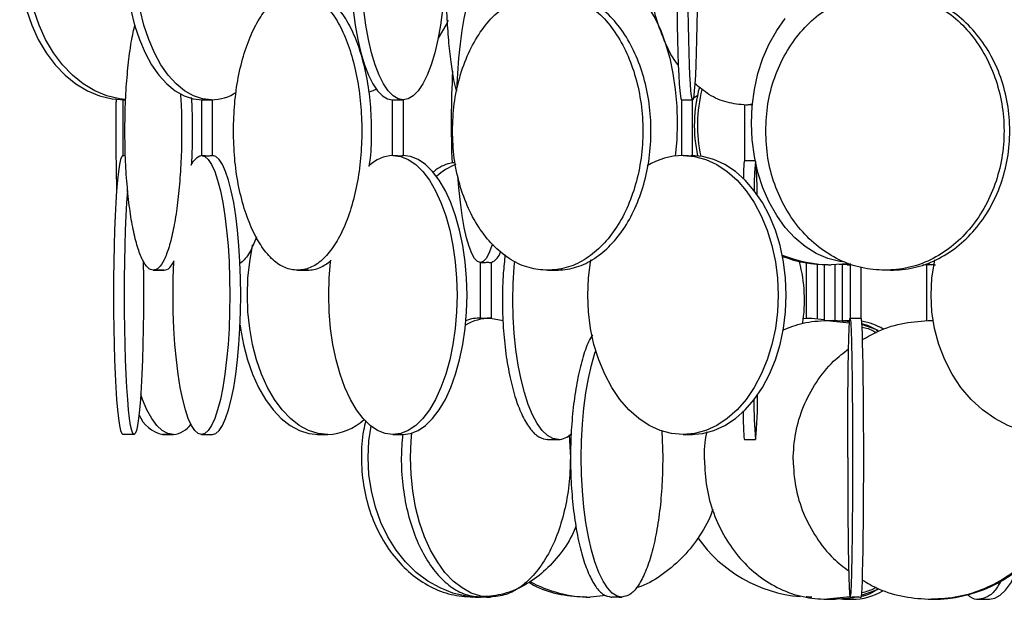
# Model space of a CAD drawing. Header units: millimetres. Extents: x 599 to 2581, y 477 to 2698.
# Tile 20 of 30: x 1969 to 2145, y 1521 to 1625. Entities that reach past the tile are written whole.
import ezdxf

# ---------------------------------------------------------------- set-up
doc = ezdxf.new("R2010")
doc.units = ezdxf.units.MM

msp = doc.modelspace()

# ---------------------------------------------------------------- linework, layer by layer
at = {"color": 7, "linetype": 'Continuous', "lineweight": 25}
for p, q in [((2090.51, 1611.77), (2089.45, 1611.08)), ((1987.37, 1610.95), (1987.37, 1600.94)), ((2001.44, 1610.95), (2001.44, 1600.94)), ((2003.44, 1600.94), (2003.44, 1610.94)), ((2035.67, 1610.94), (2035.67, 1600.94)), ((2037.67, 1600.94), (2037.67, 1610.94)), ((2087.51, 1610.94), (2087.51, 1600.94)), ((2089.51, 1600.93), (2089.51, 1610.94)), ((2098.8, 1610.04), (2098.8, 1599.94)), ((2100.31, 1610.19), (2099.08, 1610.01)), ((2051.44, 1581.78), (2051.44, 1571.78)), ((2053.44, 1571.71), (2053.44, 1581.79)), ((2108.64, 1581.88), (2109.36, 1581.81)), ((2109.87, 1581.71), (2109.87, 1571.77)), ((2117.73, 1581.58), (2117.73, 1571.78)), ((1992.81, 1580.37), (1994.78, 1580.37)), ((2018.69, 1580.37), (2020.57, 1580.37)), ((2063.52, 1580.37), (2065.25, 1580.37)), ((2065.25, 1580.36), (2065.25, 1580.39)), ((2111.87, 1571.77), (2111.87, 1581.46)), ((2113.06, 1581.4), (2113.06, 1571.36)), ((2115.06, 1571.36), (2115.06, 1581.39)), ((2117.23, 1581.38), (2115.76, 1581.42)), ((2116.32, 1581.4), (2116.32, 1571.37)), ((2117.73, 1581.38), (2117.23, 1581.38)), ((2117.4, 1581.38), (2117.73, 1581.38)), ((2119.73, 1571.78), (2119.73, 1580.87)), ((2130.78, 1581.41), (2131.82, 1581.38)), ((2132.75, 1581.38), (2131.36, 1581.47)), ((2131.43, 1581.39), (2131.43, 1571.36)), ((2053.26, 1571.78), (2055.52, 1571.4)), ((2109.35, 1571.74), (2110.89, 1571.78)), ((2110.89, 1571.78), (2113.06, 1571.57)), ((2113.59, 1571.38), (2117.63, 1570.93)), ((2116.06, 1571.3), (2116.55, 1571.38)), ((2116.55, 1571.38), (2117.64, 1571.21)), ((2132.31, 1571.38), (2132.68, 1571.34)), ((2084.01, 1551.6), (2084.15, 1546.78)), ((1989.37, 1550.94), (1987.37, 1550.94)), ((1996.44, 1550.94), (1994.5, 1550.94)), ((2001.46, 1550.94), (2003.43, 1550.94)), ((2024.1, 1550.94), (2022.3, 1550.94)), ((2035.78, 1550.94), (2037.67, 1550.94)), ((2067.36, 1550.86), (2067.59, 1546.78)), ((2087.78, 1550.94), (2089.51, 1550.94)), ((2074.03, 1522.08), (2071.16, 1521.78)), ((2117.72, 1521.84), (2113.59, 1521.38)), ((2115.61, 1521.52), (2116.55, 1521.38)), ((2119.31, 1521.8), (2116.55, 1521.38))]:
    msp.add_line(p, q, dxfattribs=at)
at = {"color": 7, "linetype": 'Continuous', "lineweight": 25, "flags": 128}
for points in [[(1979.81, 1658.63), (1978.96, 1658.08), (1977.01, 1656.52), (1975.22, 1654.65), (1973.61, 1652.52), (1972.21, 1650.14), (1971.03, 1647.56), (1970.09, 1644.81), (1969.42, 1641.92), (1969.01, 1638.96), (1968.87, 1635.94), (1969.01, 1632.93), (1969.42, 1629.96), (1970.09, 1627.08), (1971.03, 1624.32), (1972.21, 1621.74), (1973.61, 1619.36), (1975.22, 1617.23), (1977.01, 1615.37), (1978.96, 1613.81), (1981.03, 1612.57), (1983.2, 1611.67), (1985.44, 1611.12), (1987.71, 1610.94)], [(1987.87, 1610.99), (1986.76, 1611.12), (1984.52, 1611.67), (1982.35, 1612.57), (1980.27, 1613.81), (1978.32, 1615.37), (1976.53, 1617.23), (1974.92, 1619.36), (1973.52, 1621.74), (1972.34, 1624.32), (1971.41, 1627.08), (1970.73, 1629.96), (1970.32, 1632.93), (1970.18, 1635.94), (1970.32, 1638.96), (1970.73, 1641.92), (1971.41, 1644.81), (1972.34, 1647.56), (1973.52, 1650.14), (1974.92, 1652.52), (1976.53, 1654.65), (1978.32, 1656.52), (1979.94, 1657.84)], [(2047.22, 1612.48), (2047.24, 1612.77), (2047.39, 1615.65), (2047.61, 1618.4), (2047.88, 1620.99), (2048.2, 1623.36), (2048.57, 1625.5), (2048.99, 1627.36), (2049.43, 1628.92), (2049.91, 1630.16), (2050.41, 1631.06), (2050.93, 1631.6), (2051.45, 1631.78)], [(2075, 1631.78), (2076.41, 1631.6), (2077.81, 1631.06), (2079.16, 1630.16), (2080.45, 1628.92), (2081.66, 1627.36), (2082.78, 1625.5), (2083.78, 1623.36), (2084.66, 1620.99), (2085.39, 1618.4), (2085.97, 1615.65), (2086.39, 1612.77), (2086.65, 1609.8), (2086.73, 1606.78), (2086.65, 1603.77), (2086.4, 1600.86)], [(1988.79, 1627.08), (1989.47, 1624.32), (1990.32, 1621.74), (1991.34, 1619.36), (1992.51, 1617.23), (1993.82, 1615.37), (1995.24, 1613.81), (1996.74, 1612.57), (1998.33, 1611.67), (1999.95, 1611.12), (2001.61, 1610.94)], [(2003.28, 1610.94), (2001.63, 1611.12), (2000, 1611.67), (1998.42, 1612.57), (1996.91, 1613.81), (1995.49, 1615.37), (1994.19, 1617.23), (1993.02, 1619.36), (1992, 1621.74), (1991.14, 1624.32), (1990.46, 1627.08)], [(2028.64, 1627.08), (2029.02, 1624.32), (2029.49, 1621.74), (2030.05, 1619.36), (2030.7, 1617.23), (2031.42, 1615.37), (2032.2, 1613.81), (2033.03, 1612.57), (2033.91, 1611.67), (2034.8, 1611.12), (2035.72, 1610.94)], [(2037.62, 1610.94), (2036.71, 1611.12), (2035.81, 1611.67), (2034.94, 1612.57), (2034.11, 1613.81), (2033.33, 1615.37), (2032.61, 1617.23), (2031.96, 1619.36), (2031.4, 1621.74), (2030.93, 1624.32), (2030.55, 1627.08)], [(2044.69, 1627.08), (2044.32, 1624.32), (2043.85, 1621.74), (2043.28, 1619.36), (2042.64, 1617.23), (2041.92, 1615.37), (2041.14, 1613.81), (2040.3, 1612.57), (2039.43, 1611.67), (2038.53, 1611.12), (2037.62, 1610.94)], [(2086.71, 1627.08), (2086.75, 1624.32), (2086.81, 1621.74), (2086.87, 1619.36), (2086.94, 1617.23), (2087.03, 1615.37), (2087.11, 1613.81), (2087.21, 1612.57), (2087.31, 1611.67), (2087.41, 1611.12), (2087.51, 1610.94)], [(2089.51, 1610.94), (2089.41, 1611.12), (2089.3, 1611.67), (2089.21, 1612.57), (2089.11, 1613.81), (2089.02, 1615.37), (2088.94, 1617.23), (2088.87, 1619.36), (2088.81, 1621.74), (2088.75, 1624.32), (2088.71, 1627.08)], [(2090.31, 1627.08), (2090.26, 1624.32), (2090.21, 1621.74), (2090.15, 1619.36), (2090.07, 1617.23), (2089.99, 1615.37), (2089.91, 1613.81), (2089.81, 1612.57), (2089.71, 1611.67), (2089.61, 1611.12), (2089.51, 1610.94)], [(2045.68, 1625.15), (2045.27, 1624.32), (2043.9, 1621.99)], [(2116.38, 1581.89), (2115.87, 1581.97), (2113.74, 1582.51), (2111.66, 1583.41), (2109.68, 1584.65), (2107.82, 1586.21), (2106.11, 1588.07), (2104.58, 1590.21), (2103.24, 1592.58), (2102.12, 1595.17), (2101.22, 1597.92), (2100.58, 1600.8), (2100.19, 1603.77), (2100.06, 1606.78), (2100.19, 1609.8), (2100.58, 1612.77), (2101.22, 1615.65), (2102.12, 1618.4), (2103.24, 1620.99), (2104.58, 1623.36), (2106.11, 1625.5)], [(2032.84, 1612.83), (2032.19, 1612.57), (2031.48, 1612.31)], [(2035.67, 1610.94), (2035.67, 1610.94), (2035.74, 1610.95), (2035.78, 1610.95), (2035.98, 1610.96), (2036.26, 1610.96), (2036.59, 1610.96), (2036.92, 1610.96), (2037.23, 1610.95), (2037.47, 1610.94), (2037.62, 1610.94), (2037.62, 1610.94)], [(1987.37, 1600.94), (1987.17, 1600.76), (1986.96, 1600.22), (1986.77, 1599.32), (1986.58, 1598.08), (1986.4, 1596.52), (1986.24, 1594.65), (1986.1, 1592.52), (1985.97, 1590.14), (1985.86, 1587.56), (1985.78, 1584.81), (1985.72, 1581.92), (1985.68, 1578.96), (1985.67, 1575.94), (1985.68, 1572.93), (1985.72, 1569.96), (1985.78, 1567.08), (1985.86, 1564.32), (1985.97, 1561.74), (1986.1, 1559.36), (1986.24, 1557.23), (1986.4, 1555.37), (1986.58, 1553.81), (1986.77, 1552.57), (1986.96, 1551.67), (1987.17, 1551.12), (1987.37, 1550.94)], [(2001.46, 1600.94), (2002.08, 1600.76), (2002.68, 1600.22), (2003.27, 1599.32), (2003.83, 1598.08), (2004.35, 1596.52), (2004.84, 1594.65), (2005.27, 1592.52), (2005.65, 1590.14), (2005.97, 1587.56), (2006.22, 1584.81), (2006.4, 1581.92), (2006.51, 1578.96), (2006.55, 1575.94), (2006.51, 1572.93), (2006.4, 1569.96), (2006.22, 1567.08), (2005.97, 1564.32), (2005.65, 1561.74), (2005.27, 1559.36), (2004.84, 1557.23), (2004.35, 1555.37), (2003.83, 1553.81), (2003.27, 1552.57), (2002.68, 1551.67), (2002.08, 1551.12), (2001.46, 1550.94)], [(2003.42, 1550.94), (2004.04, 1551.12), (2004.64, 1551.67), (2005.23, 1552.57), (2005.79, 1553.81), (2006.31, 1555.37), (2006.8, 1557.23), (2007.23, 1559.36), (2007.61, 1561.74), (2007.93, 1564.32), (2008.18, 1567.08), (2008.36, 1569.96), (2008.47, 1572.93), (2008.51, 1575.94), (2008.47, 1578.96), (2008.36, 1581.92), (2008.18, 1584.81), (2007.93, 1587.56), (2007.61, 1590.14), (2007.23, 1592.52), (2006.8, 1594.65), (2006.31, 1596.52), (2005.79, 1598.08), (2005.23, 1599.32), (2004.64, 1600.22), (2004.04, 1600.76), (2003.42, 1600.94)], [(2035.78, 1600.94), (2037.17, 1600.76), (2038.53, 1600.22), (2039.86, 1599.32), (2041.13, 1598.08), (2042.31, 1596.52), (2043.41, 1594.65), (2044.39, 1592.52), (2045.25, 1590.14), (2045.97, 1587.56), (2046.54, 1584.81), (2046.95, 1581.92), (2047.2, 1578.96), (2047.28, 1575.94), (2047.2, 1572.93), (2046.95, 1569.96), (2046.54, 1567.08), (2045.97, 1564.32), (2045.25, 1561.74), (2044.39, 1559.36), (2043.41, 1557.23), (2042.31, 1555.37), (2041.13, 1553.81), (2039.86, 1552.57), (2038.53, 1551.67), (2037.17, 1551.12), (2035.78, 1550.94)], [(2037.56, 1550.94), (2038.94, 1551.12), (2040.31, 1551.67), (2041.64, 1552.57), (2042.9, 1553.81), (2044.09, 1555.37), (2045.18, 1557.23), (2046.17, 1559.36), (2047.02, 1561.74), (2047.74, 1564.32), (2048.31, 1567.08), (2048.72, 1569.96), (2048.97, 1572.93), (2049.06, 1575.94), (2048.97, 1578.96), (2048.72, 1581.92), (2048.31, 1584.81), (2047.74, 1587.56), (2047.02, 1590.14), (2046.17, 1592.52), (2045.18, 1594.65), (2044.09, 1596.52), (2042.9, 1598.08), (2041.64, 1599.32), (2040.31, 1600.22), (2038.94, 1600.76), (2037.56, 1600.94)], [(2087.78, 1600.94), (2089.84, 1600.76), (2091.86, 1600.22), (2093.83, 1599.32), (2095.71, 1598.08), (2097.47, 1596.52), (2099.09, 1594.65), (2100.55, 1592.52), (2101.82, 1590.14), (2102.89, 1587.56), (2103.73, 1584.81), (2104.35, 1581.92), (2104.72, 1578.96), (2104.84, 1575.94), (2104.72, 1572.93), (2104.35, 1569.96), (2103.73, 1567.08), (2102.89, 1564.32), (2101.82, 1561.74), (2100.55, 1559.36), (2099.09, 1557.23), (2097.47, 1555.37), (2095.71, 1553.81), (2093.83, 1552.57), (2091.86, 1551.67), (2089.84, 1551.12), (2087.78, 1550.94)], [(2089.24, 1550.94), (2091.3, 1551.12), (2093.32, 1551.67), (2095.29, 1552.57), (2097.17, 1553.81), (2098.93, 1555.37), (2100.56, 1557.23), (2102.01, 1559.36), (2103.28, 1561.74), (2104.35, 1564.32), (2105.2, 1567.08), (2105.81, 1569.96), (2106.18, 1572.93), (2106.3, 1575.94), (2106.18, 1578.96), (2105.81, 1581.92), (2105.2, 1584.81), (2104.35, 1587.56), (2103.28, 1590.14), (2102.01, 1592.52), (2100.56, 1594.65), (2098.93, 1596.52), (2097.17, 1598.08), (2095.29, 1599.32), (2093.32, 1600.22), (2091.3, 1600.76), (2089.24, 1600.94)], [(2051.45, 1581.78), (2050.93, 1581.97), (2050.41, 1582.51), (2049.91, 1583.41), (2049.43, 1584.65), (2048.99, 1586.21), (2048.57, 1588.07), (2048.2, 1590.21), (2047.88, 1592.58), (2047.61, 1595.17), (2047.43, 1597.33)], [(1989.37, 1550.94), (1989.16, 1551.12), (1988.96, 1551.67), (1988.76, 1552.57), (1988.57, 1553.81), (1988.4, 1555.37), (1988.24, 1557.23), (1988.09, 1559.36), (1987.96, 1561.74), (1987.86, 1564.32), (1987.77, 1567.08), (1987.71, 1569.96), (1987.67, 1572.93), (1987.66, 1575.94), (1987.67, 1578.96), (1987.71, 1581.92), (1987.77, 1584.81), (1987.86, 1587.56), (1987.96, 1590.14), (1988.09, 1592.52), (1988.24, 1594.65), (1988.24, 1594.7)], [(2053.6, 1585.06), (2053.47, 1584.65), (2052.99, 1583.41), (2052.49, 1582.51), (2051.97, 1581.97), (2051.45, 1581.78)], [(2024.1, 1550.94), (2022.36, 1551.12), (2020.65, 1551.67), (2018.99, 1552.57), (2017.4, 1553.81), (2015.91, 1555.37), (2014.54, 1557.23), (2013.31, 1559.36), (2012.24, 1561.74), (2011.34, 1564.32), (2010.62, 1567.08), (2010.1, 1569.96), (2009.79, 1572.93), (2009.69, 1575.94), (2009.79, 1578.96), (2010.1, 1581.92), (2010.62, 1584.81), (2010.67, 1585.02)], [(1991.02, 1582.1), (1991.02, 1581.92), (1991.06, 1578.96), (1991.07, 1575.94), (1991.06, 1572.93), (1991.02, 1569.96), (1990.96, 1567.08), (1990.88, 1564.32), (1990.77, 1561.74), (1990.64, 1559.36), (1990.5, 1557.23), (1990.34, 1555.37), (1990.16, 1553.81), (1989.97, 1552.57), (1989.78, 1551.67), (1989.57, 1551.12), (1989.37, 1550.94)], [(2001.46, 1550.94), (2000.85, 1551.12), (2000.25, 1551.67), (1999.66, 1552.57), (1999.1, 1553.81), (1998.57, 1555.37), (1998.09, 1557.23), (1997.66, 1559.36), (1997.28, 1561.74), (1996.96, 1564.32), (1996.71, 1567.08), (1996.53, 1569.96), (1996.41, 1572.93), (1996.38, 1575.94), (1996.41, 1578.96), (1996.53, 1581.92), (1996.53, 1582.07)], [(2035.78, 1550.94), (2034.39, 1551.12), (2033.03, 1551.67), (2031.7, 1552.57), (2030.44, 1553.81), (2029.25, 1555.37), (2028.15, 1557.23), (2027.17, 1559.36), (2026.32, 1561.74), (2025.6, 1564.32), (2025.03, 1567.08), (2024.61, 1569.96), (2024.36, 1572.93), (2024.28, 1575.94), (2024.36, 1578.96), (2024.61, 1581.92), (2024.65, 1582.2)], [(2065.44, 1550.01), (2064.46, 1550.2), (2063.49, 1550.74), (2062.55, 1551.64), (2061.66, 1552.88), (2060.81, 1554.44), (2060.04, 1556.3), (2059.35, 1558.44), (2058.74, 1560.81), (2058.23, 1563.39), (2057.83, 1566.15), (2057.54, 1569.03), (2057.36, 1572), (2057.3, 1575.01), (2057.36, 1578.03), (2057.54, 1581), (2057.62, 1582)], [(2087.78, 1550.94), (2085.72, 1551.12), (2083.69, 1551.67), (2081.73, 1552.57), (2079.85, 1553.81), (2078.09, 1555.37), (2076.46, 1557.23), (2075.01, 1559.36), (2073.74, 1561.74), (2072.67, 1564.32), (2071.82, 1567.08), (2071.21, 1569.96), (2070.84, 1572.93), (2070.71, 1575.94), (2070.84, 1578.96), (2071.21, 1581.92), (2071.26, 1582.24)], [(2117.38, 1581.58), (2117.24, 1581.56), (2114.35, 1581.38)], [(2153.6, 1550.94), (2151.03, 1551.12), (2148.49, 1551.67), (2146.03, 1552.57), (2143.67, 1553.81), (2141.47, 1555.37), (2139.44, 1557.23), (2137.61, 1559.36), (2136.02, 1561.74), (2134.69, 1564.32), (2133.63, 1567.08), (2132.86, 1569.96), (2132.4, 1572.93), (2132.24, 1575.94), (2132.4, 1578.96), (2132.86, 1581.92), (2132.93, 1582.26)], [(2117.65, 1571.13), (2117.19, 1571.2), (2114.54, 1571.38)], [(2119.73, 1521.78), (2119.79, 1521.97), (2119.84, 1522.51), (2119.89, 1523.41), (2119.94, 1524.65), (2119.98, 1526.21), (2120.02, 1528.07), (2120.06, 1530.21), (2120.09, 1532.58), (2120.12, 1535.17), (2120.14, 1537.92), (2120.16, 1540.8), (2120.17, 1543.77), (2120.17, 1546.78), (2120.17, 1549.8), (2120.16, 1552.77), (2120.14, 1555.65), (2120.12, 1558.4), (2120.09, 1560.99), (2120.06, 1563.36), (2120.02, 1565.5), (2119.98, 1567.36), (2119.94, 1568.92), (2119.89, 1570.16), (2119.84, 1571.06), (2119.79, 1571.6), (2119.73, 1571.78)], [(2008.39, 1570.56), (2008.47, 1569.96), (2008.99, 1567.08), (2009.7, 1564.32), (2010.6, 1561.74), (2011.68, 1559.36), (2012.91, 1557.23), (2014.28, 1555.37), (2015.77, 1553.81), (2017.36, 1552.57), (2019.02, 1551.67), (2020.73, 1551.12), (2022.47, 1550.94)], [(2122.76, 1569.56), (2122.33, 1569.75), (2119.86, 1570.63)], [(2076.84, 1521.78), (2075.96, 1521.97), (2075.09, 1522.51), (2074.24, 1523.41), (2073.44, 1524.65), (2072.68, 1526.21), (2071.99, 1528.07), (2071.37, 1530.21), (2070.82, 1532.58), (2070.36, 1535.17), (2070, 1537.92), (2069.74, 1540.8), (2069.58, 1543.77), (2069.53, 1546.78), (2069.58, 1549.8), (2069.74, 1552.77), (2070, 1555.65), (2070.36, 1558.4), (2070.82, 1560.99), (2071.37, 1563.36), (2071.99, 1565.5), (2072.14, 1565.94)], [(1996.44, 1550.94), (1995.43, 1551.12), (1994.43, 1551.67), (1993.47, 1552.57), (1992.55, 1553.81), (1991.68, 1555.37), (1990.88, 1557.23), (1990.56, 1558.12)], [(2051.3, 1521.78), (2048.89, 1521.97), (2046.52, 1522.51), (2044.22, 1523.41), (2042.02, 1524.65), (2039.96, 1526.21), (2038.06, 1528.07), (2036.35, 1530.21), (2034.87, 1532.58), (2033.62, 1535.17), (2032.63, 1537.92), (2031.91, 1540.8), (2031.48, 1543.77), (2031.33, 1546.78), (2031.48, 1549.8), (2031.85, 1552.45)], [(2053.26, 1521.78), (2051.53, 1521.97), (2049.82, 1522.51), (2048.17, 1523.41), (2046.59, 1524.65), (2045.11, 1526.21), (2043.75, 1528.07), (2042.52, 1530.21), (2041.45, 1532.58), (2040.56, 1535.17), (2039.85, 1537.92), (2039.33, 1540.8), (2039.02, 1543.77), (2038.92, 1546.78), (2039.02, 1549.8), (2039.14, 1551.18)], [(2142.7, 1521.38), (2143.68, 1521.56), (2144.66, 1522.11), (2145.6, 1523), (2146.5, 1524.24), (2147.35, 1525.8), (2147.69, 1526.57)], [(2114.54, 1521.38), (2117.19, 1521.56), (2117.75, 1521.65)], [(2119.8, 1522.11), (2122.33, 1523), (2122.75, 1523.19)]]:
    msp.add_lwpolyline(points, dxfattribs=at)
at = {"color": 7, "linetype": 'Continuous', "lineweight": 25}
for centre, radius, start, end in [((2218.98, 1606.77), 172.75, 176.9175, 182.3835), ((2003.16, 1619.34), 8.4, 270.8473, 302.9223), ((2115.83, 1606.38), 26.02, 164.8756, 192.1863), ((2116.39, 1606.38), 26.02, 165.6843, 192.3505), ((2002.34, 1598.12), 2.96, 107.2874, 159.9325), ((2036.1, 1594.19), 6.76, 92.6833, 132.7161), ((2087.93, 1588.29), 12.66, 90.6702, 121.3056), ((2051.44, 1588.34), 11.85, 111.861, 131.4633), ((2165.24, 1594.49), 64.71, 175.2206, 179.8262), ((1962.68, 1591.99), 138.42, 0.8066, 2.9701), ((2052.36, 1584.38), 2.8, 292.2632, 344.6697), ((2114.36, 1604.52), 23.14, 247.7149, 269.9626), ((2113.79, 1604.48), 23.1, 249.3341, 269.9781), ((2083.47, 1575.01), 26.09, 350.6539, 15.2593), ((2053.36, 1562.76), 9.03, 90.6787, 120.4562), ((2117.88, 1559.88), 11.52, 59.8272, 80.2673), ((2180.36, 1556.99), 79.87, 179.886, 185.0123), ((2039.26, 1556.47), 61.87, 354.006, 1.4077), ((1995.63, 1556.63), 5.79, 201.5554, 259.2733), ((2023.81, 1560.87), 9.93, 271.7021, 313.1604), ((1995.94, 1555.4), 4.49, 276.3281, 323.7932), ((1988.37, 1515.41), 35.54, 88.3843, 91.5902), ((2065.22, 1553.6), 3.6, 273.417, 314.4129), ((2110.89, 1546.78), 25, 215.057, 265.1413), ((2132.54, 1546.1), 24.72, 270.0622, 319.8201), ((2071.19, 1544.4), 22.61, 241.1847, 269.9251), ((2117.98, 1532.63), 11.25, 270.4892, 300.0257)]:
    msp.add_arc(centre, radius, start, end, dxfattribs=at)
for points, knots in [([(2047.25, 1612.44), (2047.09, 1613), (2046.73, 1614.27), (2046.25, 1617.24), (2045.81, 1621.03), (2045.49, 1625.39), (2045.28, 1630.1), (2045.25, 1633.38), (2045.24, 1635.01)], [0, 0, 0, 0, 0.133893, 0.307114, 0.480336, 0.653557, 0.826779, 1, 1, 1, 1]), ([(2086.95, 1617.15), (2086.9, 1617.21), (2085.97, 1618.3), (2084.58, 1621.08), (2082.93, 1625.37), (2081.91, 1630.11), (2081.78, 1633.38), (2081.71, 1635.01)], [0, 0, 0, 0, 0.014368, 0.260776, 0.507184, 0.753592, 1, 1, 1, 1]), ([(2031.54, 1599.01), (2031.61, 1599.5), (2031.92, 1601.55), (2032.02, 1605.38), (2031.82, 1610.27), (2031.16, 1615), (2030.09, 1619.35), (2028.65, 1623.16), (2026.9, 1626.29), (2024.9, 1628.6), (2022.72, 1630.09), (2021.22, 1630.28), (2020.47, 1630.37)], [0, 0, 0, 0, 0.033846, 0.141196, 0.248547, 0.355897, 0.463248, 0.570598, 0.677949, 0.785299, 0.89265, 1, 1, 1, 1]), ([(2125, 1580.37), (2126.4, 1580.46), (2129.2, 1580.65), (2133.23, 1582.13), (2136.95, 1584.44), (2140.2, 1587.58), (2142.88, 1591.39), (2144.86, 1595.74), (2146.09, 1600.46), (2146.5, 1605.37), (2146.09, 1610.28), (2144.86, 1615), (2142.88, 1619.35), (2140.2, 1623.16), (2136.95, 1626.29), (2133.23, 1628.6), (2129.32, 1630.05), (2126.65, 1630.24), (2125.38, 1630.32)], [0, 0, 0, 0, 0.062855, 0.12571, 0.188566, 0.251421, 0.314276, 0.377131, 0.439986, 0.502841, 0.565697, 0.628552, 0.691407, 0.754262, 0.817117, 0.879972, 0.942828, 1, 1, 1, 1]), ([(1987.73, 1605.37), (1987.75, 1607), (1987.78, 1610.28), (1988.09, 1615), (1988.56, 1619.32), (1989.06, 1622.51), (1989.43, 1623.94), (1989.55, 1624.37)], [0, 0, 0, 0, 0.22589, 0.45178, 0.67767, 0.90356, 1, 1, 1, 1]), ([(2099.08, 1610.01), (2097.95, 1610.11), (2095.68, 1610.31), (2092.54, 1611.65), (2090.73, 1613.17), (2089.9, 1613.87)], [0, 0, 0, 0, 0.3515974, 0.7031947, 1, 1, 1, 1]), ([(1997.69, 1612.01), (1997.73, 1611.43), (1997.88, 1609.29), (1997.93, 1605.36), (1997.84, 1600.46), (1997.54, 1595.74), (1997.07, 1591.39), (1996.43, 1587.58), (1995.66, 1584.44), (1994.77, 1582.13), (1993.81, 1580.65), (1993.15, 1580.46), (1992.81, 1580.37)], [0, 0, 0, 0, 0.040185, 0.146831, 0.253477, 0.360123, 0.466769, 0.573416, 0.680062, 0.786708, 0.893354, 1, 1, 1, 1]), ([(1986.15, 1611.08), (1986.14, 1610.8), (1986.1, 1608.97), (1986.09, 1605.35), (1986.12, 1600.49), (1986.18, 1596.93), (1986.25, 1595.2), (1986.26, 1594.9)], [0, 0, 0, 0, 0.052708, 0.348058, 0.643408, 0.938758, 1, 1, 1, 1]), ([(1987.38, 1610.95), (1987.38, 1610.96), (1987.39, 1610.96), (1987.54, 1610.96), (1987.71, 1610.96), (1987.84, 1610.96), (1987.87, 1610.96)], [0, 0, 0, 0, 0.258888, 0.58313, 0.907203, 1, 1, 1, 1]), ([(1999.68, 1599.22), (1999.71, 1599.64), (1999.84, 1601.62), (1999.87, 1605.37), (1999.84, 1609.06), (1999.72, 1610.98), (1999.69, 1611.34)], [0, 0, 0, 0, 0.108445, 0.507551, 0.906657, 1, 1, 1, 1]), ([(2001.45, 1610.95), (2001.45, 1610.95), (2001.44, 1610.95), (2001.48, 1610.95), (2001.57, 1610.96), (2001.79, 1610.96), (2002.09, 1610.96), (2002.43, 1610.96), (2002.76, 1610.95), (2003.07, 1610.94), (2003.21, 1610.94), (2003.28, 1610.94)], [0, 0, 0, 0, 0.036536, 0.080071, 0.211784, 0.343499, 0.475147, 0.606751, 0.738427, 0.870177, 1, 1, 1, 1]), ([(2087.51, 1610.94), (2087.52, 1610.94), (2087.53, 1610.94), (2087.66, 1610.95), (2087.82, 1610.95), (2088.04, 1610.96), (2088.36, 1610.96), (2088.7, 1610.96), (2089.02, 1610.96), (2089.28, 1610.95), (2089.47, 1610.94), (2089.49, 1610.94), (2089.51, 1610.94)], [0, 0, 0, 0, 0.107312, 0.214621, 0.250109, 0.357477, 0.464846, 0.57216, 0.679438, 0.786775, 0.894174, 1, 1, 1, 1]), ([(2100.29, 1610.03), (2100.26, 1610.03), (2100.18, 1610.03), (2100.01, 1610.03), (2099.78, 1610.02), (2099.56, 1610.02), (2099.31, 1610.01), (2099.17, 1610.01), (2099.08, 1610.01)], [0, 0, 0, 0, 0.064275, 0.223773, 0.403593, 0.583419, 0.742932, 1, 1, 1, 1]), ([(1987.38, 1600.94), (1987.38, 1600.94), (1987.39, 1600.94), (1987.54, 1600.93), (1987.69, 1600.93), (1987.81, 1600.93), (1987.82, 1600.93)], [0, 0, 0, 0, 0.274322, 0.617914, 0.961678, 1, 1, 1, 1]), ([(2001.46, 1600.94), (2001.5, 1600.94), (2001.57, 1600.94), (2001.79, 1600.93), (2002.09, 1600.93), (2002.43, 1600.92), (2002.76, 1600.92), (2003.07, 1600.93), (2003.3, 1600.93), (2003.43, 1600.94), (2003.43, 1600.94), (2003.43, 1600.94)], [0, 0, 0, 0, 0.114806, 0.22961, 0.344472, 0.459371, 0.574207, 0.688979, 0.803784, 0.91867, 1, 1, 1, 1]), ([(2035.78, 1600.94), (2035.84, 1600.94), (2035.97, 1600.94), (2036.26, 1600.93), (2036.59, 1600.93), (2036.93, 1600.92), (2037.24, 1600.92), (2037.48, 1600.93), (2037.64, 1600.93), (2037.66, 1600.94), (2037.66, 1600.94)], [0, 0, 0, 0, 0.126581, 0.25316, 0.379803, 0.506487, 0.633102, 0.759644, 0.886225, 1, 1, 1, 1]), ([(2087.78, 1600.94), (2087.86, 1600.94), (2088.03, 1600.94), (2088.36, 1600.93), (2088.7, 1600.93), (2089.02, 1600.92), (2089.29, 1600.92), (2089.45, 1600.93), (2089.52, 1600.93), (2089.51, 1600.93), (2089.5, 1600.93)], [0, 0, 0, 0, 0.141074, 0.282145, 0.423286, 0.564475, 0.705586, 0.846617, 0.987689, 1, 1, 1, 1]), ([(2046.94, 1599.69), (2046.62, 1599.65), (2045.32, 1599.47), (2043.94, 1598.82), (2043.01, 1597.98), (2042.93, 1597.91)], [0, 0, 0, 0, 0.23306, 0.939892, 1, 1, 1, 1]), ([(2098.8, 1600.01), (2098.77, 1599.91), (2098.71, 1599.71), (2098.64, 1598.52), (2098.6, 1597.21), (2098.59, 1596.73)], [0, 0, 0, 0, 0.384807, 0.769613, 1, 1, 1, 1]), ([(2099.08, 1600), (2099, 1600.01), (2098.83, 1600.01), (2098.81, 1600.01), (2098.8, 1600.01)], [0, 0, 0, 0, 0.4997765, 1, 1, 1, 1]), ([(2100.8, 1600.01), (2100.79, 1600.01), (2100.76, 1600.01), (2100.58, 1600.01), (2100.33, 1600), (2100.01, 1599.99), (2099.67, 1599.99), (2099.34, 1600), (2099.16, 1600), (2099.08, 1600)], [0, 0, 0, 0, 0.1431032, 0.2862036, 0.4293758, 0.5725951, 0.7157362, 0.8587959, 1, 1, 1, 1]), ([(2011.3, 1586.37), (2011.06, 1585.75), (2010.41, 1584.07), (2009.39, 1582.43), (2008.6, 1581.78), (2008.34, 1581.57)], [0, 0, 0, 0, 0.2776721, 0.7605882, 1, 1, 1, 1]), ([(1994.77, 1580.37), (1995.11, 1580.44), (1995.72, 1580.58), (1996.3, 1581.58), (1996.56, 1582.04)], [0, 0, 0, 0, 0.544366, 1, 1, 1, 1]), ([(2020.47, 1580.37), (2021.22, 1580.45), (2022.68, 1580.6), (2024.05, 1581.66), (2024.71, 1582.17)], [0, 0, 0, 0, 0.518832, 1, 1, 1, 1]), ([(2051.45, 1581.78), (2051.48, 1581.79), (2051.54, 1581.79), (2051.76, 1581.79), (2052.05, 1581.8), (2052.39, 1581.8), (2052.73, 1581.81), (2053.04, 1581.8), (2053.27, 1581.79), (2053.42, 1581.79), (2053.42, 1581.79), (2053.43, 1581.79)], [0, 0, 0, 0, 0.113631, 0.227259, 0.340944, 0.454667, 0.568328, 0.681924, 0.795554, 0.909263, 1, 1, 1, 1]), ([(2055.88, 1583.13), (2055.77, 1582.06), (2055.47, 1579.44), (2055.36, 1575.01), (2055.51, 1570.11), (2055.98, 1565.38), (2056.74, 1561.03), (2057.75, 1557.22), (2059, 1554.09), (2060.41, 1551.78), (2061.95, 1550.29), (2063.01, 1550.11), (2063.55, 1550.01)], [0, 0, 0, 0, 0.071346, 0.174529, 0.277713, 0.380897, 0.484081, 0.587265, 0.690449, 0.793632, 0.896816, 1, 1, 1, 1]), ([(1994.78, 1580.37), (1994.77, 1580.37), (1994.74, 1580.37), (1994.64, 1580.38), (1994.49, 1580.38), (1994.28, 1580.39), (1994, 1580.39), (1993.7, 1580.39), (1993.45, 1580.38), (1993.24, 1580.38), (1993.06, 1580.37), (1992.9, 1580.37), (1992.85, 1580.37), (1992.81, 1580.37)], [0, 0, 0, 0, 0.074959, 0.159464, 0.243901, 0.318795, 0.439474, 0.560255, 0.635212, 0.719718, 0.804227, 0.879191, 1, 1, 1, 1]), ([(2020.57, 1580.37), (2020.57, 1580.37), (2020.59, 1580.37), (2020.54, 1580.38), (2020.45, 1580.38), (2020.29, 1580.39), (2020.05, 1580.39), (2019.76, 1580.39), (2019.5, 1580.38), (2019.27, 1580.38), (2019.07, 1580.37), (2018.85, 1580.37), (2018.75, 1580.37), (2018.69, 1580.37)], [0, 0, 0, 0, 0.074959, 0.159464, 0.243901, 0.318795, 0.439474, 0.560255, 0.635212, 0.719718, 0.804227, 0.879191, 1, 1, 1, 1]), ([(2065.24, 1580.38), (2065.24, 1580.38), (2065.25, 1580.38), (2065.22, 1580.38), (2065.13, 1580.39), (2064.94, 1580.39), (2064.69, 1580.39), (2064.44, 1580.38), (2064.21, 1580.38), (2063.99, 1580.37), (2063.74, 1580.37), (2063.6, 1580.37), (2063.52, 1580.37)], [0, 0, 0, 0, 0.01444, 0.113445, 0.201261, 0.342762, 0.484383, 0.572272, 0.671359, 0.770449, 0.858346, 1, 1, 1, 1]), ([(2113.07, 1581.4), (2113.07, 1581.4), (2113.05, 1581.4), (2113.13, 1581.4), (2113.31, 1581.4), (2113.58, 1581.39), (2113.9, 1581.38), (2114.17, 1581.38), (2114.31, 1581.38), (2114.35, 1581.38)], [0, 0, 0, 0, 0.035252, 0.21674, 0.398124, 0.579563, 0.761128, 0.942695, 1, 1, 1, 1]), ([(2117.23, 1581.38), (2117.35, 1581.38), (2117.52, 1581.38), (2117.68, 1581.38), (2117.73, 1581.38)], [0, 0, 0, 0, 0.647776, 1, 1, 1, 1]), ([(2125.48, 1580.38), (2125.48, 1580.38), (2125.47, 1580.39), (2125.35, 1580.39), (2125.16, 1580.39), (2124.94, 1580.38), (2124.72, 1580.38), (2124.49, 1580.37), (2124.23, 1580.37), (2124.07, 1580.37), (2123.96, 1580.37)], [0, 0, 0, 0, 0.097981, 0.257779, 0.417712, 0.516965, 0.628865, 0.740767, 0.84003, 1, 1, 1, 1]), ([(2131.45, 1581.39), (2131.44, 1581.39), (2131.43, 1581.39), (2131.52, 1581.4), (2131.7, 1581.4), (2131.98, 1581.4), (2132.31, 1581.39), (2132.65, 1581.38), (2132.9, 1581.38), (2133.02, 1581.38), (2133.05, 1581.38)], [0, 0, 0, 0, 0.043846, 0.195307, 0.346685, 0.497978, 0.649315, 0.800757, 0.952202, 1, 1, 1, 1]), ([(2051.62, 1571.78), (2050.67, 1571.78), (2049.71, 1571.78), (2048.82, 1571.3), (2048.82, 1571.3)], [0, 0, 0, 0, 0.9983212, 1, 1, 1, 1]), ([(2051.44, 1571.78), (2051.44, 1571.78), (2051.43, 1571.78), (2051.46, 1571.77), (2051.55, 1571.77), (2051.76, 1571.76), (2052.05, 1571.77), (2052.39, 1571.77), (2052.73, 1571.78), (2053.04, 1571.78), (2053.18, 1571.78), (2053.26, 1571.78)], [0, 0, 0, 0, 0.024973, 0.06903, 0.202324, 0.33562, 0.468848, 0.602031, 0.735287, 0.868619, 1, 1, 1, 1]), ([(2105.63, 1569.63), (2106.84, 1570.12), (2109.41, 1571.16), (2112.14, 1571.3), (2113.59, 1571.38)], [0, 0, 0, 0, 0.471208, 1, 1, 1, 1]), ([(2109.89, 1571.77), (2109.89, 1571.77), (2109.89, 1571.77), (2110.03, 1571.77), (2110.26, 1571.78), (2110.56, 1571.78), (2110.78, 1571.78), (2110.89, 1571.78)], [0, 0, 0, 0, 0.153759, 0.365949, 0.578255, 0.790682, 1, 1, 1, 1]), ([(2113.59, 1571.38), (2113.69, 1571.38), (2113.9, 1571.38), (2114.17, 1571.37), (2114.42, 1571.37), (2114.66, 1571.36), (2114.9, 1571.36), (2115.04, 1571.36), (2115.05, 1571.36), (2115.05, 1571.36)], [0, 0, 0, 0, 0.162932, 0.32586, 0.379742, 0.542758, 0.705777, 0.868712, 1, 1, 1, 1]), ([(2116.55, 1571.38), (2116.63, 1571.38), (2116.8, 1571.38), (2117.05, 1571.37), (2117.31, 1571.37), (2117.5, 1571.36), (2117.63, 1571.36), (2117.66, 1571.36)], [0, 0, 0, 0, 0.275494, 0.550983, 0.642088, 0.917725, 1, 1, 1, 1]), ([(2117.73, 1571.78), (2117.75, 1571.78), (2117.77, 1571.78), (2117.91, 1571.78), (2118.09, 1571.77), (2118.31, 1571.77), (2118.64, 1571.76), (2118.98, 1571.77), (2119.29, 1571.77), (2119.54, 1571.78), (2119.71, 1571.78), (2119.73, 1571.78), (2119.73, 1571.78)], [0, 0, 0, 0, 0.107312, 0.214621, 0.250109, 0.357477, 0.464846, 0.57216, 0.679438, 0.786775, 0.894174, 1, 1, 1, 1]), ([(2119.96, 1567.94), (2120.9, 1568.48), (2123.24, 1569.84), (2127.45, 1571.08), (2130.69, 1571.28), (2132.31, 1571.38)], [0, 0, 0, 0, 0.249733, 0.624866, 1, 1, 1, 1]), ([(2132.31, 1571.38), (2132.42, 1571.38), (2132.55, 1571.38), (2132.66, 1571.38), (2132.67, 1571.38)], [0, 0, 0, 0, 0.906726, 1, 1, 1, 1]), ([(2119.85, 1570.83), (2120.85, 1570.52), (2121.86, 1570.2), (2122.76, 1569.46), (2122.77, 1569.45)], [0, 0, 0, 0, 0.988523, 1, 1, 1, 1]), ([(2119.88, 1570.2), (2120.61, 1570.02), (2121.48, 1569.81), (2122.25, 1569.32), (2122.38, 1569.24)], [0, 0, 0, 0, 0.833449, 1, 1, 1, 1]), ([(2071.54, 1568.81), (2071.31, 1568.42), (2070.65, 1567.3), (2069.73, 1564.55), (2068.81, 1560.77), (2068.13, 1556.41), (2067.71, 1551.69), (2067.57, 1546.78), (2067.71, 1541.88), (2068.13, 1537.16), (2068.81, 1532.81), (2069.72, 1528.99), (2070.84, 1525.86), (2072.11, 1523.55), (2073.49, 1522.06), (2074.45, 1521.88), (2074.92, 1521.78)], [0, 0, 0, 0, 0.03975, 0.113615, 0.18748, 0.261346, 0.335211, 0.409077, 0.482942, 0.556808, 0.630673, 0.704538, 0.778404, 0.852269, 0.926135, 1, 1, 1, 1]), ([(2107.51, 1546.38), (2107.6, 1548.01), (2107.79, 1551.29), (2109.26, 1556.01), (2111.57, 1560.34), (2114.33, 1563.86), (2116.54, 1565.57), (2117.46, 1566.28)], [0, 0, 0, 0, 0.212046, 0.424092, 0.636138, 0.848183, 1, 1, 1, 1]), ([(2098.54, 1555.19), (2098.54, 1554.86), (2098.57, 1553.47), (2098.63, 1551.81), (2098.71, 1550.28), (2098.77, 1550.1), (2098.8, 1550.01)], [0, 0, 0, 0, 0.093223, 0.395482, 0.697741, 1, 1, 1, 1]), ([(2030.93, 1553.38), (2030.78, 1552.81), (2030.22, 1550.69), (2030.03, 1546.77), (2030.38, 1541.88), (2031.53, 1537.16), (2033.39, 1532.81), (2035.89, 1528.99), (2038.93, 1525.86), (2042.41, 1523.55), (2046.18, 1522.06), (2048.79, 1521.88), (2050.1, 1521.78)], [0, 0, 0, 0, 0.039033, 0.145807, 0.252581, 0.359355, 0.466129, 0.572903, 0.679678, 0.786452, 0.893226, 1, 1, 1, 1]), ([(1994.49, 1550.94), (1994.5, 1550.95), (1994.53, 1550.95), (1994.7, 1550.96), (1994.95, 1550.96), (1995.27, 1550.96), (1995.61, 1550.96), (1995.94, 1550.95), (1996.21, 1550.95), (1996.37, 1550.94), (1996.42, 1550.94), (1996.44, 1550.94)], [0, 0, 0, 0, 0.1188839, 0.2393381, 0.3598318, 0.4802598, 0.6006193, 0.7210145, 0.8414938, 0.9619744, 1, 1, 1, 1]), ([(2001.46, 1550.94), (2001.5, 1550.94), (2001.57, 1550.94), (2001.79, 1550.95), (2002.09, 1550.96), (2002.43, 1550.96), (2002.76, 1550.96), (2003.07, 1550.96), (2003.3, 1550.95), (2003.43, 1550.95), (2003.43, 1550.94), (2003.43, 1550.94)], [0, 0, 0, 0, 0.1148061, 0.22961, 0.3444716, 0.4593708, 0.5742074, 0.6889787, 0.803784, 0.9186696, 1, 1, 1, 1]), ([(2022.29, 1550.95), (2022.29, 1550.95), (2022.27, 1550.95), (2022.35, 1550.96), (2022.53, 1550.96), (2022.8, 1550.96), (2023.12, 1550.96), (2023.46, 1550.95), (2023.78, 1550.95), (2023.99, 1550.94), (2024.08, 1550.94), (2024.1, 1550.94)], [0, 0, 0, 0, 0.023511, 0.157004, 0.29054, 0.424003, 0.55739, 0.690817, 0.824337, 0.957859, 1, 1, 1, 1]), ([(2035.78, 1550.94), (2035.84, 1550.94), (2035.97, 1550.94), (2036.26, 1550.95), (2036.59, 1550.96), (2036.93, 1550.96), (2037.24, 1550.96), (2037.48, 1550.96), (2037.64, 1550.95), (2037.66, 1550.95), (2037.66, 1550.95)], [0, 0, 0, 0, 0.126581, 0.25316, 0.379803, 0.506487, 0.633102, 0.759644, 0.886225, 1, 1, 1, 1]), ([(2037.51, 1550.94), (2037.4, 1549.56), (2037.17, 1546.55), (2037.47, 1541.87), (2038.28, 1537.16), (2039.62, 1532.81), (2041.41, 1528.99), (2043.6, 1525.86), (2046.09, 1523.55), (2048.8, 1522.06), (2050.68, 1521.88), (2051.62, 1521.78)], [0, 0, 0, 0, 0.096288, 0.209252, 0.322216, 0.43518, 0.548144, 0.661108, 0.774072, 0.887036, 1, 1, 1, 1]), ([(2063.55, 1550.01), (2063.52, 1550.01), (2063.46, 1550.01), (2063.57, 1550.02), (2063.81, 1550.03), (2064.16, 1550.03), (2064.56, 1550.03), (2064.94, 1550.02), (2065.27, 1550.01), (2065.38, 1550.01), (2065.44, 1550.01)], [0, 0, 0, 0, 0.12494, 0.249888, 0.374897, 0.500019, 0.625117, 0.75011, 0.875055, 1, 1, 1, 1]), ([(2087.78, 1550.94), (2087.86, 1550.94), (2088.03, 1550.94), (2088.36, 1550.95), (2088.7, 1550.96), (2089.02, 1550.96), (2089.29, 1550.96), (2089.45, 1550.96), (2089.52, 1550.95), (2089.51, 1550.95), (2089.5, 1550.95)], [0, 0, 0, 0, 0.141074, 0.282145, 0.423286, 0.564475, 0.705586, 0.846617, 0.987689, 1, 1, 1, 1]), ([(2091.62, 1546.38), (2091.63, 1548.03), (2091.64, 1549.75), (2092.08, 1551.38), (2092.09, 1551.44)], [0, 0, 0, 0, 0.962442, 1, 1, 1, 1]), ([(2098.8, 1550.01), (2098.81, 1550.01), (2098.84, 1550.01), (2099.06, 1550.02), (2099.39, 1550.03), (2099.78, 1550.03), (2100.18, 1550.03), (2100.51, 1550.02), (2100.75, 1550.01), (2100.78, 1550.01), (2100.8, 1550.01)], [0, 0, 0, 0, 0.12494, 0.249888, 0.374897, 0.500019, 0.625117, 0.75011, 0.875055, 1, 1, 1, 1]), ([(2107.51, 1546.38), (2107.6, 1544.74), (2107.79, 1541.47), (2109.26, 1536.75), (2111.57, 1532.42), (2114.33, 1528.89), (2116.55, 1527.18), (2117.48, 1526.46)], [0, 0, 0, 0, 0.211836, 0.423671, 0.635507, 0.847343, 1, 1, 1, 1]), ([(2093.1, 1537.56), (2093.06, 1537.44), (2092.59, 1535.76), (2090.88, 1532.83), (2088, 1528.97), (2084.36, 1525.92), (2081.42, 1524.04), (2079.65, 1523.51), (2079.38, 1523.42)], [0, 0, 0, 0, 0.016927, 0.251738, 0.48655, 0.721361, 0.956172, 1, 1, 1, 1]), ([(2068.59, 1534.52), (2068.37, 1533.97), (2067.56, 1531.96), (2065.48, 1529.01), (2062.47, 1525.86), (2058.99, 1523.55), (2055.22, 1522.06), (2052.61, 1521.88), (2051.3, 1521.78)], [0, 0, 0, 0, 0.069828, 0.255862, 0.441897, 0.627931, 0.813966, 1, 1, 1, 1]), ([(2151.21, 1530.38), (2150.76, 1529.81), (2149.33, 1527.94), (2146.14, 1525.48), (2141.86, 1523.14), (2137.17, 1521.66), (2133.93, 1521.47), (2132.31, 1521.38)], [0, 0, 0, 0, 0.099756, 0.324817, 0.549878, 0.774939, 1, 1, 1, 1]), ([(2060.09, 1524.46), (2060.55, 1524.19), (2062.35, 1523.13), (2065.88, 1522.1), (2068.97, 1521.89), (2070.51, 1521.78)], [0, 0, 0, 0, 0.143331, 0.571665, 1, 1, 1, 1]), ([(2122.77, 1523.31), (2122.76, 1523.3), (2121.82, 1522.52), (2120.75, 1522.02), (2119.69, 1521.86), (2119.69, 1521.86)], [0, 0, 0, 0, 0.010881, 0.993556, 1, 1, 1, 1]), ([(2122.38, 1523.52), (2122.25, 1523.44), (2121.47, 1522.94), (2120.58, 1522.72), (2119.84, 1522.54)], [0, 0, 0, 0, 0.1638228, 1, 1, 1, 1]), ([(2119.94, 1524.83), (2120.88, 1524.28), (2123.23, 1522.92), (2127.45, 1521.68), (2130.69, 1521.48), (2132.31, 1521.38)], [0, 0, 0, 0, 0.251303, 0.625651, 1, 1, 1, 1]), ([(2144.88, 1524.81), (2144.57, 1524.27), (2143.8, 1522.91), (2142.41, 1521.68), (2141.34, 1521.48), (2140.81, 1521.38)], [0, 0, 0, 0, 0.249033, 0.624516, 1, 1, 1, 1]), ([(2050.1, 1521.78), (2050, 1521.79), (2049.81, 1521.79), (2049.68, 1521.79), (2049.7, 1521.8), (2049.88, 1521.81), (2050.18, 1521.8), (2050.55, 1521.79), (2050.96, 1521.79), (2051.19, 1521.79), (2051.3, 1521.78)], [0, 0, 0, 0, 0.12494, 0.249888, 0.374897, 0.500019, 0.625117, 0.75011, 0.875055, 1, 1, 1, 1]), ([(2051.62, 1521.78), (2051.55, 1521.79), (2051.43, 1521.79), (2051.43, 1521.79), (2051.57, 1521.8), (2051.85, 1521.81), (2052.21, 1521.8), (2052.61, 1521.79), (2052.99, 1521.79), (2053.17, 1521.79), (2053.26, 1521.78)], [0, 0, 0, 0, 0.12494, 0.249888, 0.374897, 0.500019, 0.625117, 0.75011, 0.875055, 1, 1, 1, 1]), ([(2070.51, 1521.78), (2070.39, 1521.79), (2070.15, 1521.79), (2069.91, 1521.79), (2069.81, 1521.8), (2069.86, 1521.81), (2070.07, 1521.8), (2070.38, 1521.79), (2070.77, 1521.79), (2071.03, 1521.79), (2071.16, 1521.78)], [0, 0, 0, 0, 0.12494, 0.249888, 0.374897, 0.500019, 0.625117, 0.75011, 0.875055, 1, 1, 1, 1]), ([(2074.92, 1521.78), (2074.9, 1521.79), (2074.85, 1521.79), (2074.98, 1521.79), (2075.23, 1521.8), (2075.58, 1521.81), (2075.98, 1521.8), (2076.36, 1521.79), (2076.68, 1521.79), (2076.78, 1521.79), (2076.84, 1521.78)], [0, 0, 0, 0, 0.12494, 0.249888, 0.374897, 0.500019, 0.625117, 0.75011, 0.875055, 1, 1, 1, 1]), ([(2110.86, 1521.78), (2110.73, 1521.79), (2110.47, 1521.79), (2110.14, 1521.79), (2109.92, 1521.8), (2109.85, 1521.81), (2109.93, 1521.8), (2110.16, 1521.79), (2110.5, 1521.79), (2110.76, 1521.79), (2110.89, 1521.78)], [0, 0, 0, 0, 0.1249396, 0.2498878, 0.3748974, 0.5000194, 0.6251166, 0.7501104, 0.875055, 1, 1, 1, 1]), ([(2117.73, 1521.78), (2117.75, 1521.79), (2117.79, 1521.79), (2118.02, 1521.79), (2118.36, 1521.8), (2118.75, 1521.81), (2119.14, 1521.8), (2119.47, 1521.79), (2119.7, 1521.79), (2119.72, 1521.79), (2119.73, 1521.78)], [0, 0, 0, 0, 0.12494, 0.249888, 0.374897, 0.500019, 0.625117, 0.75011, 0.875055, 1, 1, 1, 1]), ([(2138.8, 1522.24), (2138.94, 1522.1), (2139.58, 1521.46), (2140.27, 1521.41), (2140.81, 1521.38)], [0, 0, 0, 0, 0.209085, 1, 1, 1, 1]), ([(2113.59, 1521.38), (2113.71, 1521.38), (2113.95, 1521.38), (2114.35, 1521.39), (2114.71, 1521.4), (2114.96, 1521.4), (2115.08, 1521.4), (2115.05, 1521.39), (2114.86, 1521.38), (2114.65, 1521.38), (2114.54, 1521.38)], [0, 0, 0, 0, 0.12494, 0.249888, 0.374897, 0.500019, 0.625117, 0.75011, 0.875055, 1, 1, 1, 1]), ([(2116.55, 1521.38), (2116.65, 1521.38), (2116.84, 1521.38), (2117.23, 1521.39), (2117.63, 1521.4), (2117.98, 1521.4), (2118.23, 1521.4), (2118.34, 1521.39), (2118.3, 1521.38), (2118.15, 1521.38), (2118.08, 1521.38)], [0, 0, 0, 0, 0.12494, 0.249888, 0.374897, 0.500019, 0.625117, 0.75011, 0.875055, 1, 1, 1, 1]), ([(2132.31, 1521.38), (2132.44, 1521.38), (2132.7, 1521.38), (2133.06, 1521.39), (2133.32, 1521.4), (2133.45, 1521.4), (2133.43, 1521.4), (2133.25, 1521.39), (2132.95, 1521.38), (2132.69, 1521.38), (2132.56, 1521.38)], [0, 0, 0, 0, 0.12494, 0.249888, 0.374897, 0.500019, 0.625117, 0.75011, 0.875055, 1, 1, 1, 1]), ([(2140.81, 1521.38), (2140.86, 1521.38), (2140.98, 1521.38), (2141.31, 1521.39), (2141.69, 1521.4), (2142.09, 1521.4), (2142.43, 1521.4), (2142.67, 1521.39), (2142.78, 1521.38), (2142.73, 1521.38), (2142.7, 1521.38)], [0, 0, 0, 0, 0.12494, 0.249888, 0.374897, 0.500019, 0.625117, 0.75011, 0.875055, 1, 1, 1, 1])]:
    msp.add_open_spline(points, degree=3, knots=knots, dxfattribs=at)
for points in [[(2007.19, 1605.37), (2007.23, 1607), (2007.32, 1610.28), (2008, 1615), (2009.06, 1619.35), (2010.51, 1623.16), (2012.26, 1626.29), (2014.26, 1628.6), (2016.43, 1630.09), (2017.94, 1630.28), (2018.69, 1630.37)], [(2018.69, 1630.37), (2019.44, 1630.28), (2020.95, 1630.09), (2023.12, 1628.6), (2025.12, 1626.29), (2026.88, 1623.16), (2028.32, 1619.35), (2029.39, 1615), (2030.04, 1610.28), (2030.27, 1605.37), (2030.04, 1600.46), (2029.39, 1595.74), (2028.32, 1591.39), (2026.88, 1587.58), (2025.12, 1584.44), (2023.12, 1582.13), (2020.95, 1580.65), (2019.44, 1580.46), (2018.69, 1580.37)], [(2046.45, 1605.37), (2046.51, 1607), (2046.64, 1610.28), (2047.66, 1615), (2049.23, 1619.35), (2051.37, 1623.16), (2053.97, 1626.29), (2056.94, 1628.6), (2060.16, 1630.09), (2062.4, 1630.28), (2063.52, 1630.37)], [(2063.52, 1630.37), (2064.63, 1630.28), (2066.87, 1630.09), (2070.09, 1628.6), (2073.06, 1626.29), (2075.66, 1623.16), (2077.79, 1619.35), (2079.38, 1615), (2080.36, 1610.28), (2080.69, 1605.37), (2080.36, 1600.46), (2079.38, 1595.74), (2077.79, 1591.39), (2075.66, 1587.58), (2073.06, 1584.44), (2070.09, 1582.13), (2066.87, 1580.65), (2064.63, 1580.46), (2063.52, 1580.37)], [(2064.98, 1580.37), (2066.09, 1580.46), (2068.33, 1580.65), (2071.55, 1582.13), (2074.52, 1584.44), (2077.12, 1587.58), (2079.26, 1591.39), (2080.84, 1595.74), (2081.82, 1600.46), (2082.15, 1605.37), (2081.82, 1610.28), (2080.84, 1615), (2079.26, 1619.35), (2077.12, 1623.16), (2074.52, 1626.29), (2071.55, 1628.6), (2068.33, 1630.09), (2066.09, 1630.28), (2064.98, 1630.37)], [(2102.6, 1605.37), (2102.68, 1607), (2102.84, 1610.28), (2104.11, 1615), (2106.09, 1619.35), (2108.76, 1623.16), (2112.02, 1626.29), (2115.74, 1628.6), (2119.77, 1630.09), (2122.57, 1630.28), (2123.96, 1630.37)], [(2123.96, 1630.37), (2125.36, 1630.28), (2128.16, 1630.09), (2132.19, 1628.6), (2135.91, 1626.29), (2139.16, 1623.16), (2141.84, 1619.35), (2143.82, 1615), (2145.05, 1610.28), (2145.46, 1605.37), (2145.05, 1600.46), (2143.82, 1595.74), (2141.84, 1591.39), (2139.16, 1587.58), (2135.91, 1584.44), (2132.19, 1582.13), (2128.16, 1580.65), (2125.36, 1580.46), (2123.96, 1580.37)], [(1992.81, 1580.37), (1992.48, 1580.46), (1991.82, 1580.65), (1990.86, 1582.13), (1989.97, 1584.44), (1989.19, 1587.58), (1988.56, 1591.39), (1988.09, 1595.74), (1987.78, 1600.46), (1987.75, 1603.73), (1987.73, 1605.37)], [(2018.69, 1580.37), (2017.94, 1580.46), (2016.43, 1580.65), (2014.26, 1582.13), (2012.26, 1584.44), (2010.51, 1587.58), (2009.06, 1591.39), (2008, 1595.74), (2007.32, 1600.46), (2007.23, 1603.73), (2007.19, 1605.37)], [(2063.52, 1580.37), (2062.4, 1580.46), (2060.16, 1580.65), (2056.94, 1582.13), (2053.97, 1584.44), (2051.37, 1587.58), (2049.23, 1591.39), (2047.66, 1595.74), (2046.64, 1600.46), (2046.51, 1603.73), (2046.45, 1605.37)], [(2123.96, 1580.37), (2122.57, 1580.46), (2119.77, 1580.65), (2115.74, 1582.13), (2112.02, 1584.44), (2108.76, 1587.58), (2106.09, 1591.39), (2104.11, 1595.74), (2102.84, 1600.46), (2102.68, 1603.73), (2102.6, 1605.37)], [(2117.3, 1546.78), (2117.3, 1548.42), (2117.3, 1551.69), (2117.33, 1556.41), (2117.37, 1560.76), (2117.42, 1564.58), (2117.49, 1567.71), (2117.57, 1570.02), (2117.65, 1571.51), (2117.71, 1571.69), (2117.73, 1571.78)], [(2117.73, 1571.78), (2117.76, 1571.69), (2117.82, 1571.51), (2117.9, 1570.02), (2117.98, 1567.71), (2118.04, 1564.58), (2118.1, 1560.76), (2118.14, 1556.41), (2118.16, 1551.69), (2118.17, 1546.78), (2118.16, 1541.88), (2118.14, 1537.16), (2118.1, 1532.81), (2118.04, 1528.99), (2117.98, 1525.86), (2117.9, 1523.55), (2117.82, 1522.06), (2117.76, 1521.88), (2117.73, 1521.78)], [(2067.59, 1546.78), (2067.54, 1545.15), (2067.43, 1541.88), (2066.58, 1537.16), (2065.26, 1532.81), (2063.46, 1528.99), (2061.27, 1525.86), (2058.78, 1523.55), (2056.07, 1522.06), (2054.19, 1521.88), (2053.26, 1521.78)], [(2084.15, 1546.78), (2084.12, 1545.15), (2084.06, 1541.88), (2083.63, 1537.16), (2082.95, 1532.81), (2082.04, 1528.99), (2080.92, 1525.86), (2079.65, 1523.55), (2078.27, 1522.06), (2077.31, 1521.88), (2076.84, 1521.78)], [(2091.62, 1546.38), (2091.7, 1544.74), (2091.87, 1541.47), (2093.17, 1536.75), (2095.2, 1532.4), (2097.96, 1528.59), (2101.3, 1525.45), (2105.13, 1523.14), (2109.27, 1521.66), (2112.15, 1521.47), (2113.59, 1521.38)], [(2117.3, 1546.78), (2117.3, 1545.15), (2117.3, 1541.88), (2117.33, 1537.16), (2117.37, 1532.81), (2117.42, 1528.99), (2117.49, 1525.86), (2117.57, 1523.55), (2117.65, 1522.06), (2117.71, 1521.88), (2117.73, 1521.78)]]:
    msp.add_open_spline(points, degree=3, dxfattribs=at)

doc.saveas('drawing.dxf')
